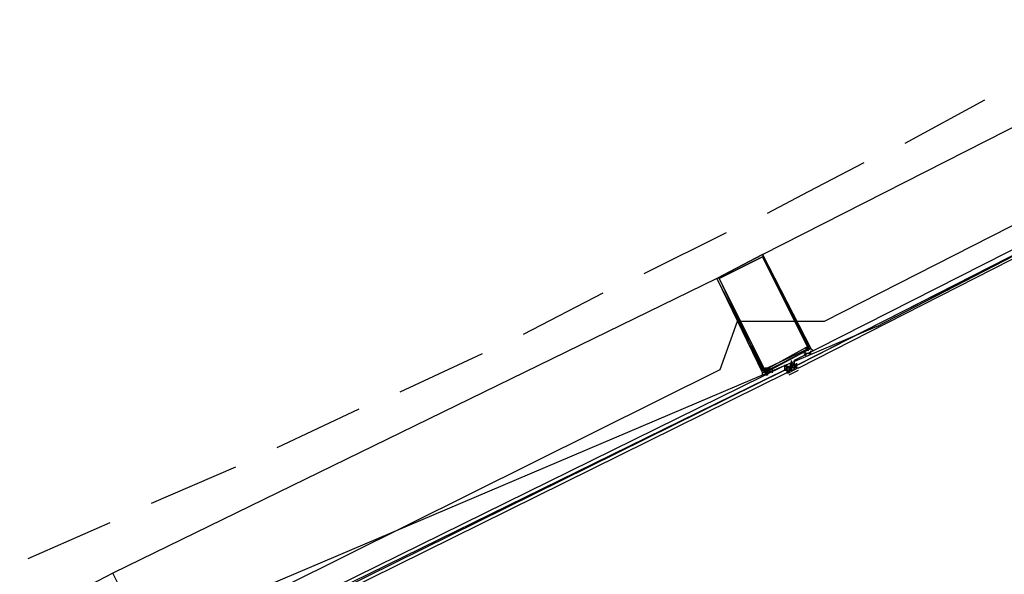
# Model space of a CAD drawing. Header units: feet. Extents: x -79 to 198, y -22 to 181.
# Tile 62 of 203: x 98.73 to 104.16, y 23.76 to 26.82. Entities that reach past the tile are written whole.
import ezdxf

# ---------------------------------------------------------------- set-up
doc = ezdxf.new("R2010")
doc.units = ezdxf.units.FT
doc.layers.add('A-AREA-UNIDAD', color=30, linetype='CONTINUOUS')
doc.layers.add('A-LINEA', color=7, linetype='CONTINUOUS')

msp = doc.modelspace()

# ---------------------------------------------------------------- linework, layer by layer
at = {"layer": 'A-AREA-UNIDAD'}
msp.add_lwpolyline([(76.608, 16.8889), (84.928, 18.4889), (91.072, 20.1956), (91.52, 20.5156), (92.288, 20.6044), (95.2, 21.6889), (95.328, 21.92), (95.84, 21.92), (99.008, 23.1644), (99.04, 23.3956), (99.84, 23.52), (102.592, 24.8889), (102.688, 25.1556), (103.168, 25.1556), (106.24, 26.72), (106.272, 27.0044), (106.88, 27.0756), (109.6, 28.7289)], dxfattribs=at)
at = {"layer": 'A-LINEA'}
for p, q in [((102.8267, 25.5244), (106.1333, 27.2044)), ((103.6133, 26.1378), (104.0533, 26.3778)), ((102.1733, 25.4178), (102.6267, 25.6444)), ((102.5733, 25.3911), (99.24, 23.7644)), ((101.5067, 25.0844), (101.9467, 25.3111)), ((93.693, 20.9769), (103.4585, 25.128)), ((103.08, 25.0044), (103.08, 25.0044)), ((100.8267, 24.7644), (101.28, 24.9778)), ((103.08, 24.9778), (103.08, 24.9778)), ((103.08, 24.9644), (103.08, 24.9644)), ((102.9467, 24.9111), (102.9467, 24.9111)), ((102.9467, 24.9111), (102.9467, 24.9111)), ((102.9467, 24.9111), (102.9467, 24.9111)), ((102.9467, 24.9111), (102.9467, 24.9111)), ((102.9467, 24.9111), (102.9467, 24.9111)), ((102.9467, 24.9111), (102.9467, 24.9111)), ((102.9467, 24.9111), (102.9467, 24.9111)), ((102.9467, 24.9111), (102.9467, 24.9111)), ((102.9467, 24.8978), (102.9467, 24.8978)), ((102.9467, 24.8978), (102.9467, 24.8978)), ((102.9467, 24.8978), (102.9467, 24.8978)), ((102.9467, 24.8978), (102.9467, 24.8978)), ((102.9467, 24.8978), (102.9467, 24.8978)), ((102.9467, 24.8978), (102.9467, 24.8978)), ((102.9467, 24.8978), (102.9467, 24.8978)), ((102.9467, 24.8978), (102.9467, 24.8978)), ((102.96, 24.9111), (102.96, 24.9111)), ((102.96, 24.9111), (102.96, 24.9111)), ((102.96, 24.9111), (102.96, 24.9111)), ((102.96, 24.9111), (102.96, 24.9111)), ((102.96, 24.9111), (102.96, 24.9111)), ((102.96, 24.8978), (102.96, 24.8978)), ((102.96, 24.8978), (102.96, 24.8978)), ((102.96, 24.8978), (102.96, 24.8978)), ((102.96, 24.8978), (102.96, 24.8978)), ((102.96, 24.8978), (102.9733, 24.8978)), ((102.96, 24.8978), (102.96, 24.8978)), ((102.96, 24.8978), (102.96, 24.8978)), ((102.96, 24.8978), (102.96, 24.8978)), ((102.96, 24.8978), (102.96, 24.8844)), ((102.96, 24.8978), (102.96, 24.8978)), ((102.96, 24.8978), (102.96, 24.8978)), ((102.96, 24.8978), (102.96, 24.8978)), ((102.96, 24.8978), (102.96, 24.8978)), ((102.96, 24.8978), (102.96, 24.8978)), ((102.96, 24.8978), (102.96, 24.8978)), ((102.96, 24.8978), (102.96, 24.8978)), ((102.96, 24.8844), (102.96, 24.8978)), ((102.96, 24.8978), (102.96, 24.8978)), ((102.96, 24.8978), (102.96, 24.8978)), ((102.96, 24.8978), (102.96, 24.8978)), ((102.96, 24.8978), (102.96, 24.8978)), ((102.96, 24.8978), (102.96, 24.8978)), ((102.96, 24.8978), (102.96, 24.8978)), ((102.96, 24.8978), (102.96, 24.8978)), ((102.96, 24.8978), (102.96, 24.8978)), ((102.96, 24.8978), (102.96, 24.8978)), ((102.96, 24.8978), (102.96, 24.8978)), ((102.96, 24.8978), (102.96, 24.8978)), ((102.96, 24.8978), (102.96, 24.8978)), ((102.96, 24.8978), (102.96, 24.8978)), ((102.96, 24.8978), (102.96, 24.8978)), ((102.96, 24.8978), (102.96, 24.8978)), ((102.96, 24.8978), (102.96, 24.8978)), ((102.96, 24.8978), (102.96, 24.8978)), ((102.96, 24.8978), (102.96, 24.8978)), ((102.96, 24.8978), (102.96, 24.8978)), ((102.96, 24.8978), (102.96, 24.8978)), ((102.96, 24.8978), (102.96, 24.8978)), ((102.96, 24.8978), (102.96, 24.8978)), ((103.0222, 24.8971), (102.9705, 24.8708)), ((102.9733, 24.8978), (102.9733, 24.8978)), ((102.9733, 24.8978), (102.9733, 24.8978)), ((102.9733, 24.8978), (102.9867, 24.8978)), ((102.9733, 24.8978), (102.9733, 24.8978)), ((102.9733, 24.8978), (102.9867, 24.8978)), ((102.9733, 24.8978), (102.9733, 24.8978)), ((102.9733, 24.8978), (102.9733, 24.8978)), ((102.9733, 24.8978), (102.9733, 24.8978)), ((102.9733, 24.8978), (102.9867, 24.8978)), ((102.9733, 24.8978), (102.9733, 24.8978)), ((102.9733, 24.8978), (102.9733, 24.8978)), ((102.9733, 24.8978), (102.9733, 24.8978)), ((102.9733, 24.8978), (102.9733, 24.8978)), ((102.9733, 24.8978), (102.9733, 24.8978)), ((102.9733, 24.8978), (102.9733, 24.8978)), ((102.9733, 24.8978), (102.9733, 24.8978)), ((102.9733, 24.8978), (102.9733, 24.8978)), ((102.9733, 24.8978), (102.9733, 24.8978)), ((102.9733, 24.8978), (102.9733, 24.8978)), ((102.9733, 24.8978), (102.9733, 24.8978)), ((102.9733, 24.8978), (102.9733, 24.8978)), ((102.9733, 24.8978), (102.9733, 24.8978)), ((102.9733, 24.8978), (102.9733, 24.8978)), ((102.9733, 24.8978), (102.9867, 24.8978)), ((102.9733, 24.8978), (102.9733, 24.8978)), ((102.9733, 24.8978), (102.9733, 24.8978)), ((102.9733, 24.8978), (102.9733, 24.8978)), ((102.9733, 24.8978), (102.9733, 24.8978)), ((102.9733, 24.8978), (102.9733, 24.8978)), ((102.9733, 24.8978), (102.9733, 24.8978)), ((102.9733, 24.8978), (102.9733, 24.8978)), ((102.9733, 24.8978), (102.9733, 24.8978)), ((102.9733, 24.8978), (102.9733, 24.8978)), ((102.9733, 24.8978), (102.9733, 24.8978)), ((102.9733, 24.8978), (102.9733, 24.8978)), ((102.9733, 24.8978), (102.9733, 24.8978)), ((102.9733, 24.8978), (102.9733, 24.8978)), ((102.9733, 24.8978), (102.9733, 24.8978)), ((102.9733, 24.8978), (102.9733, 24.8978)), ((102.9733, 24.8978), (102.9733, 24.8978)), ((102.9733, 24.8978), (102.9733, 24.8978)), ((102.9733, 24.8978), (102.9733, 24.8978)), ((102.9733, 24.8978), (102.9733, 24.8978)), ((102.9733, 24.8978), (102.9733, 24.8978)), ((102.9733, 24.8978), (102.9733, 24.8978)), ((102.9733, 24.8978), (102.9733, 24.8978)), ((102.9733, 24.8978), (102.9733, 24.8978)), ((102.9867, 24.8978), (102.9733, 24.8978)), ((102.9733, 24.8978), (102.9733, 24.8978)), ((102.9733, 24.8978), (102.9733, 24.8978)), ((102.9733, 24.8978), (102.9733, 24.8978)), ((102.9867, 24.8978), (102.9733, 24.8978)), ((102.9733, 24.8978), (102.9733, 24.8978)), ((102.9733, 24.8978), (102.9733, 24.8978)), ((102.9733, 24.8978), (102.9733, 24.8978)), ((102.9733, 24.8978), (102.9733, 24.8978)), ((102.9733, 24.8978), (102.9733, 24.8978)), ((102.9733, 24.8978), (102.9733, 24.8978)), ((102.9733, 24.8978), (102.9733, 24.8978)), ((102.9733, 24.8978), (102.9733, 24.8978)), ((102.9733, 24.8978), (102.9733, 24.8978)), ((102.9733, 24.8978), (102.9733, 24.8978)), ((102.9733, 24.8978), (102.9733, 24.8978)), ((102.9733, 24.8978), (102.9733, 24.8978)), ((102.9733, 24.8978), (102.9733, 24.8978)), ((102.9867, 24.9378), (102.9867, 24.9378)), ((102.9867, 24.9378), (102.9867, 24.9378)), ((102.9867, 24.9244), (102.9867, 24.9244)), ((102.9867, 24.9244), (102.9867, 24.9244)), ((102.9867, 24.9244), (102.9867, 24.9244)), ((102.9867, 24.9111), (102.9867, 24.9244)), ((102.9867, 24.9244), (102.9867, 24.9244)), ((102.9867, 24.9244), (102.9867, 24.9244)), ((102.9867, 24.9111), (102.9867, 24.9111)), ((102.9867, 24.9111), (102.9867, 24.9111)), ((102.9867, 24.9111), (102.9867, 24.9111)), ((102.9867, 24.9111), (103, 24.8978)), ((102.9867, 24.9111), (102.9867, 24.9111)), ((102.9867, 24.9111), (102.9867, 24.9111)), ((102.9867, 24.9111), (102.9867, 24.9111)), ((102.9867, 24.9111), (102.9867, 24.9111)), ((102.9867, 24.8978), (102.9867, 24.9111)), ((102.9867, 24.9111), (102.9867, 24.9111)), ((102.9867, 24.9111), (102.9867, 24.9111)), ((102.9867, 24.9111), (102.9867, 24.9111)), ((102.9867, 24.9111), (102.9867, 24.9111)), ((102.9867, 24.9111), (102.9867, 24.9111)), ((102.9867, 24.9111), (102.9867, 24.8978)), ((102.9867, 24.9111), (102.9867, 24.9111)), ((102.9867, 24.9111), (102.9867, 24.9111)), ((102.9867, 24.9111), (102.9867, 24.9111)), ((102.9867, 24.9111), (102.9867, 24.9111)), ((102.9867, 24.9111), (102.9867, 24.8978)), ((102.9867, 24.9111), (102.9867, 24.9111)), ((102.9867, 24.9111), (102.9867, 24.9111)), ((102.9867, 24.9111), (102.9867, 24.9111)), ((102.9867, 24.9111), (102.9867, 24.9111)), ((103, 24.9111), (102.9867, 24.9111)), ((102.9867, 24.9111), (102.9867, 24.9111)), ((102.9867, 24.9111), (102.9867, 24.9111)), ((102.9867, 24.9111), (102.9867, 24.9111)), ((103, 24.9111), (102.9867, 24.9111)), ((102.9867, 24.9111), (102.9867, 24.9111)), ((102.9867, 24.9111), (102.9867, 24.9111)), ((102.9867, 24.9111), (102.9867, 24.9111)), ((102.9867, 24.9111), (102.9867, 24.9111)), ((102.9867, 24.9111), (102.9867, 24.9111)), ((102.9867, 24.9111), (102.9867, 24.9111)), ((102.9867, 24.9111), (102.9867, 24.9111)), ((102.9867, 24.9111), (102.9867, 24.9111)), ((102.9867, 24.8978), (102.9867, 24.8844)), ((102.9867, 24.8978), (102.9867, 24.8978)), ((102.9867, 24.8978), (102.9867, 24.8978)), ((102.9867, 24.8978), (102.9867, 24.8978)), ((102.9867, 24.8978), (102.9867, 24.8978)), ((102.9867, 24.8978), (102.9867, 24.8978)), ((102.9867, 24.8978), (102.9867, 24.8978)), ((102.9867, 24.8978), (102.9867, 24.8978)), ((102.9867, 24.8978), (102.9867, 24.8978)), ((102.9867, 24.8978), (102.9867, 24.8978)), ((102.9867, 24.8978), (102.9867, 24.8978)), ((102.9867, 24.8978), (102.9867, 24.8978)), ((102.9867, 24.8978), (102.9867, 24.8978)), ((102.9867, 24.8978), (102.9867, 24.8978)), ((102.9867, 24.8978), (102.9867, 24.8978)), ((102.9867, 24.8978), (102.9867, 24.8978)), ((102.9867, 24.8978), (102.9867, 24.8978)), ((102.9867, 24.8978), (102.9867, 24.8978)), ((102.9867, 24.8978), (102.9867, 24.8978)), ((102.9867, 24.8978), (102.9867, 24.8978)), ((102.9867, 24.8978), (102.9867, 24.8978)), ((102.9867, 24.8978), (102.9867, 24.8978)), ((102.9867, 24.8978), (102.9867, 24.8978)), ((103, 24.8978), (102.9867, 24.8978)), ((102.9867, 24.8978), (102.9867, 24.8978)), ((102.9867, 24.8978), (102.9867, 24.8978)), ((102.9867, 24.8978), (102.9867, 24.8978)), ((102.9867, 24.8978), (102.9867, 24.8844)), ((102.9867, 24.8978), (102.9867, 24.8978)), ((102.9867, 24.8978), (102.9867, 24.8844)), ((102.9867, 24.8978), (102.9867, 24.8978)), ((102.9867, 24.8978), (102.9867, 24.8978)), ((102.9867, 24.8978), (102.9867, 24.8978)), ((102.9867, 24.8978), (102.9867, 24.8978)), ((102.9867, 24.8978), (102.9867, 24.8978)), ((102.9867, 24.8978), (102.9867, 24.8978)), ((102.9867, 24.8978), (102.9867, 24.8978)), ((102.9867, 24.8978), (102.9867, 24.8978)), ((102.9867, 24.8978), (102.9867, 24.8844)), ((102.9867, 24.8978), (102.9867, 24.8978)), ((102.9867, 24.8978), (102.9867, 24.8978)), ((102.9867, 24.8978), (102.9867, 24.8844)), ((102.9867, 24.8978), (102.9867, 24.8978)), ((102.9867, 24.8978), (102.9867, 24.8978)), ((102.9867, 24.8978), (102.9867, 24.8978)), ((102.9867, 24.8978), (102.9867, 24.8978)), ((102.9867, 24.8978), (102.9867, 24.8978)), ((102.9867, 24.8978), (102.9867, 24.8978)), ((102.9867, 24.8978), (102.9867, 24.8978)), ((102.9867, 24.8978), (102.9867, 24.8978)), ((102.9867, 24.8978), (102.9867, 24.8978)), ((102.9867, 24.8978), (102.9867, 24.8978)), ((102.9867, 24.8978), (102.9867, 24.8978)), ((102.9867, 24.8978), (102.9867, 24.8978)), ((102.9867, 24.8978), (102.9867, 24.8978)), ((103, 24.9378), (103, 24.9378)), ((103, 24.9378), (103, 24.9378)), ((103, 24.9378), (103, 24.9378)), ((103, 24.9378), (103, 24.9378)), ((103, 24.9111), (103, 24.9244)), ((103, 24.9111), (103, 24.9244)), ((103, 24.9111), (103, 24.9244)), ((103, 24.9111), (103, 24.9244)), ((103, 24.9244), (103, 24.9244)), ((103, 24.9244), (103, 24.9244)), ((103, 24.9244), (103, 24.9244)), ((103, 24.9244), (103, 24.9244)), ((103, 24.9244), (103, 24.9244)), ((103, 24.9244), (103, 24.9244)), ((103, 24.9244), (103, 24.9244)), ((103, 24.9244), (103, 24.9244)), ((103, 24.9244), (103, 24.9244)), ((103, 24.9244), (103, 24.9244)), ((103, 24.9244), (103, 24.9244)), ((103, 24.9244), (103, 24.9244)), ((103, 24.9244), (103, 24.9244)), ((103, 24.9244), (103, 24.9244)), ((103, 24.9244), (103, 24.9244)), ((103, 24.9111), (103, 24.9111)), ((103, 24.9111), (103, 24.9111)), ((103, 24.9111), (103, 24.9111)), ((103, 24.9111), (103, 24.9111)), ((103, 24.9111), (103, 24.9111)), ((103, 24.9111), (103, 24.9111)), ((103, 24.9111), (103, 24.9111)), ((103, 24.9111), (103, 24.9111)), ((103, 24.9111), (103, 24.9111)), ((103, 24.9111), (103, 24.9111)), ((103, 24.9111), (103, 24.9111)), ((103, 24.9111), (103, 24.9111)), ((103, 24.9111), (103, 24.9111)), ((103, 24.9111), (103, 24.9111)), ((103, 24.9111), (103, 24.9111)), ((103, 24.9111), (103, 24.9111)), ((103, 24.9111), (103, 24.9111)), ((103, 24.9111), (103, 24.9111)), ((103.0133, 24.9111), (103, 24.9111)), ((103, 24.9111), (103, 24.8978)), ((103, 24.9111), (103, 24.9111)), ((103, 24.9111), (103, 24.9111)), ((103, 24.9111), (103, 24.9111)), ((103, 24.9111), (103, 24.9111)), ((103, 24.9111), (103, 24.9111)), ((103, 24.9111), (103, 24.9111)), ((103, 24.9111), (103, 24.9111)), ((103, 24.9111), (103, 24.9111)), ((103, 24.9111), (103, 24.9111)), ((103, 24.9111), (103, 24.9111)), ((103, 24.9111), (103, 24.9111)), ((103, 24.9111), (103, 24.9111)), ((103, 24.9111), (103, 24.9111)), ((103, 24.9111), (103, 24.8978)), ((103, 24.9111), (103, 24.9111)), ((103, 24.9111), (103, 24.9111)), ((103, 24.9111), (103, 24.9111)), ((103, 24.9111), (103, 24.9111)), ((103, 24.9111), (103, 24.9111)), ((103, 24.9111), (103, 24.9111)), ((103, 24.9111), (103, 24.9111)), ((103, 24.9111), (103, 24.9111)), ((103, 24.9111), (103, 24.9111)), ((103, 24.9111), (103, 24.9111)), ((103, 24.9111), (103, 24.9111)), ((103, 24.8978), (103, 24.8844)), ((103, 24.8978), (103, 24.8978)), ((103, 24.8978), (103, 24.8978)), ((103, 24.8978), (103, 24.8978)), ((103, 24.8978), (103, 24.8978)), ((103, 24.8978), (103, 24.8978)), ((103, 24.8978), (103, 24.8978)), ((103, 24.8978), (103, 24.8978)), ((103, 24.8844), (103, 24.8978)), ((103, 24.8978), (103, 24.8978)), ((103, 24.8978), (103, 24.8978)), ((103, 24.8978), (103, 24.8978)), ((103, 24.8978), (103, 24.8978)), ((103, 24.8978), (103, 24.8978)), ((103, 24.8978), (103, 24.8978)), ((103, 24.8978), (103, 24.8978)), ((103, 24.8978), (103, 24.8978)), ((103, 24.8978), (103, 24.8978)), ((103, 24.8978), (103, 24.8978)), ((103, 24.8978), (103, 24.8978)), ((103, 24.8978), (103, 24.8978)), ((103, 24.8978), (103, 24.8978)), ((103, 24.8978), (103, 24.8978)), ((103, 24.8978), (103, 24.8978)), ((103, 24.8978), (103, 24.8978)), ((103, 24.8978), (103, 24.8978)), ((103.0133, 24.8978), (103, 24.8978)), ((103.0133, 24.8978), (103, 24.8978)), ((103.0133, 24.8978), (103, 24.8978)), ((103, 24.8978), (103, 24.8978)), ((103, 24.8978), (103, 24.8978)), ((103, 24.8978), (103, 24.8978)), ((103, 24.8978), (103, 24.8978)), ((103, 24.8978), (103, 24.8978)), ((103.0133, 24.8978), (103, 24.8978)), ((103, 24.8978), (103, 24.8978)), ((103, 24.8978), (103, 24.8978)), ((103, 24.8978), (103, 24.8978)), ((103, 24.8978), (103, 24.8978)), ((103, 24.8978), (103, 24.8978)), ((103, 24.8978), (103, 24.8978)), ((103, 24.8978), (103, 24.8978)), ((103, 24.8978), (103, 24.8978)), ((103, 24.8978), (103, 24.8978)), ((103, 24.8978), (103, 24.8978)), ((103, 24.8978), (103, 24.8978)), ((103, 24.8978), (103, 24.8978)), ((103, 24.8978), (103, 24.8978)), ((103, 24.8978), (103, 24.8978)), ((103, 24.8978), (103, 24.8978)), ((103, 24.8978), (103, 24.8978)), ((103, 24.8978), (103, 24.8978)), ((103.0133, 24.8978), (103, 24.8978)), ((103, 24.8978), (103, 24.8978)), ((103, 24.8978), (103, 24.8978)), ((103, 24.8978), (103, 24.8978)), ((103, 24.8978), (103, 24.8978)), ((103, 24.8978), (103, 24.8978)), ((103, 24.8978), (103, 24.8978)), ((103, 24.8978), (103, 24.8978)), ((103, 24.8978), (103, 24.8978)), ((103, 24.8978), (103, 24.8978)), ((103, 24.8978), (103, 24.8978)), ((103, 24.8978), (103, 24.8978)), ((103, 24.8978), (103, 24.8978)), ((103.0133, 24.9244), (103.0133, 24.9111)), ((103.0133, 24.9111), (103.0133, 24.9111)), ((103.0133, 24.9111), (103.0133, 24.9111)), ((103.0133, 24.9111), (103.0133, 24.9111)), ((103.0133, 24.9111), (103.0133, 24.9111)), ((103.0133, 24.9111), (103.0133, 24.9111)), ((103.0133, 24.8978), (103.0133, 24.9111)), ((103.0133, 24.9111), (103.0133, 24.9111)), ((103.0133, 24.9111), (103.0133, 24.9111)), ((103.0133, 24.9111), (103.0133, 24.9111)), ((103.0133, 24.9111), (103.0133, 24.9111)), ((103.0133, 24.9111), (103.0133, 24.9111)), ((103.0133, 24.9111), (103.0133, 24.9111)), ((103.0133, 24.9111), (103.0133, 24.9111)), ((103.0133, 24.8978), (103.0133, 24.8978)), ((103.0133, 24.8978), (103.0133, 24.8978)), ((103.0133, 24.8978), (103.0133, 24.8978)), ((103.0133, 24.8978), (103.0133, 24.8978)), ((103.0133, 24.8978), (103.0133, 24.8978)), ((103.0133, 24.8978), (103.0133, 24.8978)), ((103.0133, 24.8978), (103.0133, 24.8978)), ((103.0133, 24.8978), (103.0133, 24.8978)), ((103.0133, 24.8978), (103.0133, 24.8978)), ((103.0133, 24.8978), (103.0133, 24.8978)), ((103.0133, 24.8978), (103.0133, 24.8978)), ((103.0133, 24.8978), (103.0133, 24.8978)), ((103.0133, 24.8978), (103.0133, 24.8978)), ((103.0133, 24.8978), (103.0133, 24.8978)), ((103.0133, 24.8978), (103.0133, 24.8978)), ((103.0133, 24.8978), (103.0133, 24.8978)), ((103.0133, 24.8978), (103.0133, 24.8978)), ((103.0133, 24.8978), (103.0133, 24.8978)), ((103.0133, 24.8978), (103.0133, 24.8978)), ((103.0133, 24.8978), (103.0133, 24.8978)), ((103.0133, 24.8978), (103.0133, 24.8978)), ((102.84, 24.8844), (102.84, 24.8844)), ((102.8667, 24.8711), (102.8667, 24.8711)), ((102.8667, 24.8711), (102.8667, 24.8711)), ((102.9467, 24.8844), (102.9467, 24.8844)), ((102.9467, 24.8844), (102.96, 24.8844)), ((102.96, 24.8844), (102.96, 24.8844)), ((102.96, 24.8844), (102.96, 24.8844)), ((102.96, 24.8844), (102.9733, 24.8844)), ((102.96, 24.8844), (102.96, 24.8844)), ((102.96, 24.8844), (102.96, 24.8844)), ((102.96, 24.8844), (102.96, 24.8844)), ((102.96, 24.8844), (102.96, 24.8844)), ((102.96, 24.8844), (102.96, 24.8711)), ((102.96, 24.8844), (102.96, 24.8844)), ((102.96, 24.8844), (102.96, 24.8844)), ((102.96, 24.8844), (102.96, 24.8844)), ((102.96, 24.8844), (102.96, 24.8844)), ((102.96, 24.8844), (102.96, 24.8844)), ((102.96, 24.8844), (102.96, 24.8844)), ((102.96, 24.8844), (102.96, 24.8844)), ((102.96, 24.8844), (102.96, 24.8844)), ((102.96, 24.8844), (102.96, 24.8844)), ((102.96, 24.8844), (102.96, 24.8844)), ((102.96, 24.8844), (102.96, 24.8844)), ((102.96, 24.8844), (102.96, 24.8844)), ((102.96, 24.8844), (102.96, 24.8844)), ((102.96, 24.8844), (102.96, 24.8844)), ((102.96, 24.8844), (102.96, 24.8844)), ((102.96, 24.8844), (102.96, 24.8844)), ((102.96, 24.8844), (102.96, 24.8844)), ((102.96, 24.8844), (102.96, 24.8844)), ((102.9733, 24.8844), (102.96, 24.8844)), ((102.96, 24.8844), (102.96, 24.8844)), ((102.96, 24.8844), (102.96, 24.8844)), ((102.9733, 24.8844), (102.96, 24.8844)), ((102.96, 24.8711), (102.96, 24.8711)), ((103.0232, 24.8839), (102.9712, 24.8582)), ((102.9733, 24.8844), (102.9733, 24.8844)), ((102.9733, 24.8844), (102.9733, 24.8844)), ((102.9733, 24.8844), (102.9733, 24.8844)), ((102.9733, 24.8844), (102.9733, 24.8844)), ((102.9733, 24.8844), (102.9733, 24.8844)), ((102.9733, 24.8844), (102.9733, 24.8844)), ((102.9733, 24.8844), (102.9733, 24.8844)), ((102.9733, 24.8844), (102.9733, 24.8844)), ((102.9733, 24.8844), (102.9733, 24.8844)), ((102.9733, 24.8844), (102.9733, 24.8844)), ((102.9733, 24.8844), (102.9733, 24.8844)), ((102.9733, 24.8844), (102.9733, 24.8844)), ((102.9733, 24.8844), (102.9733, 24.8844)), ((102.9733, 24.8844), (102.9733, 24.8844)), ((102.9733, 24.8844), (102.9733, 24.8844)), ((102.9733, 24.8844), (102.9733, 24.8844)), ((102.9733, 24.8844), (102.9733, 24.8844)), ((102.9733, 24.8844), (102.9733, 24.8844)), ((102.9733, 24.8844), (102.9733, 24.8844)), ((102.9733, 24.8844), (102.9733, 24.8844)), ((102.9733, 24.8844), (102.9733, 24.8844)), ((102.9733, 24.8844), (102.9733, 24.8844)), ((102.9733, 24.8844), (102.9733, 24.8844)), ((102.9733, 24.8844), (102.9733, 24.8844)), ((102.9733, 24.8844), (102.9733, 24.8844)), ((102.9733, 24.8844), (102.9733, 24.8844)), ((102.9733, 24.8844), (102.9733, 24.8844)), ((102.9733, 24.8844), (102.9733, 24.8844)), ((102.9733, 24.8844), (102.9733, 24.8844)), ((102.9733, 24.8844), (102.9733, 24.8844)), ((102.9733, 24.8711), (102.9733, 24.8844)), ((102.9733, 24.8844), (102.9733, 24.8844)), ((102.9733, 24.8844), (102.9733, 24.8844)), ((102.9867, 24.8844), (102.9733, 24.8844)), ((102.9733, 24.8844), (102.9733, 24.8711)), ((102.9733, 24.8844), (102.9733, 24.8711)), ((102.9733, 24.8844), (102.9867, 24.8844)), ((102.9733, 24.8844), (102.9733, 24.8844)), ((102.9733, 24.8844), (102.9733, 24.8844)), ((102.9733, 24.8844), (102.9733, 24.8844)), ((102.9733, 24.8844), (102.9733, 24.8844)), ((102.9733, 24.8844), (102.9733, 24.8844)), ((102.9733, 24.8844), (102.9733, 24.8844)), ((102.9733, 24.8844), (102.9733, 24.8844)), ((102.9733, 24.8844), (102.9733, 24.8844)), ((102.9733, 24.8844), (102.9733, 24.8844)), ((102.9733, 24.8844), (102.9733, 24.8844)), ((102.9733, 24.8844), (102.9733, 24.8844)), ((102.9733, 24.8844), (102.9733, 24.8844)), ((102.9733, 24.8844), (102.9733, 24.8844)), ((102.9733, 24.8844), (102.9733, 24.8844)), ((102.9733, 24.8844), (102.9733, 24.8844)), ((102.9733, 24.8844), (102.9733, 24.8844)), ((102.9733, 24.8844), (102.9733, 24.8844)), ((102.9733, 24.8844), (102.9733, 24.8844)), ((102.9733, 24.8844), (102.9733, 24.8844)), ((102.9733, 24.8844), (102.9733, 24.8844)), ((102.9733, 24.8844), (102.9733, 24.8844)), ((102.9733, 24.8844), (102.9733, 24.8844)), ((102.9733, 24.8844), (102.9733, 24.8844)), ((102.9733, 24.8844), (102.9733, 24.8844)), ((102.9733, 24.8844), (102.9733, 24.8844)), ((102.9733, 24.8844), (102.9733, 24.8844)), ((102.9733, 24.8844), (102.9733, 24.8844)), ((102.9733, 24.8844), (102.9733, 24.8844)), ((102.9733, 24.8844), (102.9733, 24.8844)), ((102.9733, 24.8711), (102.9733, 24.8711)), ((102.9733, 24.8711), (102.9733, 24.8711)), ((102.9733, 24.8711), (102.9733, 24.8711)), ((102.9733, 24.8711), (102.9733, 24.8711)), ((102.9733, 24.8711), (102.9733, 24.8711)), ((102.9733, 24.8711), (102.9733, 24.8711)), ((102.9733, 24.8711), (102.9733, 24.8711)), ((102.9733, 24.8711), (102.9733, 24.8711)), ((102.9733, 24.8711), (102.9733, 24.8711)), ((102.9733, 24.8711), (102.9733, 24.8711)), ((102.9733, 24.8711), (102.9733, 24.8711)), ((102.9733, 24.8711), (102.9733, 24.8711)), ((102.9733, 24.8711), (102.9733, 24.8711)), ((102.9867, 24.8844), (102.9867, 24.8844)), ((102.9867, 24.8844), (102.9867, 24.8844)), ((102.9867, 24.8844), (102.9867, 24.8844)), ((102.9867, 24.8844), (102.9867, 24.8844)), ((102.9867, 24.8844), (102.9867, 24.8844)), ((102.9867, 24.8844), (102.9867, 24.8844)), ((102.9867, 24.8844), (102.9867, 24.8844)), ((102.9867, 24.8844), (102.9867, 24.8844)), ((102.9867, 24.8844), (102.9867, 24.8844)), ((102.9867, 24.8844), (102.9867, 24.8844)), ((102.9867, 24.8844), (102.9867, 24.8844)), ((102.9867, 24.8844), (102.9867, 24.8844)), ((102.9867, 24.8844), (102.9867, 24.8844)), ((102.9867, 24.8844), (102.9867, 24.8844)), ((102.9867, 24.8844), (102.9867, 24.8844)), ((102.9867, 24.8844), (102.9867, 24.8844)), ((102.9867, 24.8844), (102.9867, 24.8844)), ((102.9867, 24.8844), (102.9867, 24.8844)), ((102.9867, 24.8844), (102.9867, 24.8844)), ((103, 24.8844), (102.9867, 24.8844)), ((102.9867, 24.8844), (102.9867, 24.8844)), ((102.9867, 24.8844), (102.9867, 24.8844)), ((102.9867, 24.8844), (102.9867, 24.8844)), ((102.9867, 24.8844), (102.9867, 24.8844)), ((102.9867, 24.8844), (102.9867, 24.8844)), ((102.9867, 24.8844), (102.9867, 24.8844)), ((102.9867, 24.8844), (102.9867, 24.8844)), ((102.9867, 24.8844), (102.9867, 24.8844)), ((102.9867, 24.8844), (102.9867, 24.8844)), ((102.9867, 24.8844), (102.9867, 24.8844)), ((102.9867, 24.8844), (102.9867, 24.8844)), ((102.9867, 24.8844), (102.9867, 24.8844)), ((102.9867, 24.8844), (102.9867, 24.8844)), ((102.9867, 24.8844), (102.9867, 24.8844)), ((103, 24.8844), (103, 24.8844)), ((103, 24.8844), (103, 24.8844)), ((103, 24.8844), (103, 24.8844)), ((103, 24.8844), (103, 24.8844)), ((103, 24.8844), (103, 24.8844)), ((103, 24.8844), (103, 24.8844)), ((103, 24.8844), (103, 24.8844)), ((100.1467, 24.4578), (100.6, 24.6711)), ((99.4533, 24.1511), (99.92, 24.3511)), ((98.7733, 23.8444), (99.2267, 24.0444))]:
    msp.add_line(p, q, dxfattribs=at)
for points in [[(103.4533, 25.1244), (105.36, 26.1111), (107.24, 27.1511), (109.1067, 28.2444), (110.9333, 29.3778), (112.7467, 30.5511), (114.52, 31.7644), (116.2667, 33.0311), (117.9733, 34.3244), (119.6533, 35.6711), (121.3067, 37.0578)], [(103, 24.9244), (103.0133, 24.9111), (106.52, 26.6978), (106.52, 26.7111), (106.52, 26.7244), (103, 24.9378), (103, 24.9244)], [(103.0267, 24.8978), (106.5333, 26.6844), (106.5333, 26.6978), (103.0133, 24.9111), (103.0133, 24.8978), (103.0267, 24.8978)], [(102.8533, 25.7511), (103.08, 25.8711), (103.3867, 26.0311)], [(102.8267, 25.5244), (102.5733, 25.3911), (102.8267, 24.8711), (103.0933, 25.0044), (102.8267, 25.5244)], [(102.5733, 25.3911), (102.8267, 25.5244), (103.0933, 25.0044), (102.84, 24.8711), (102.5733, 25.3911)], [(102.8267, 25.5111), (102.5867, 25.3911), (102.8267, 24.8844), (103.08, 25.0044), (102.8267, 25.5111)], [(102.5867, 25.3911), (102.8267, 25.5111), (103.08, 25.0178), (102.84, 24.8844), (102.5867, 25.3911)], [(103.0533, 24.9911), (103.0667, 24.9911), (103.0667, 24.9911), (103.0667, 25.0044), (103.0667, 24.9911), (103.0667, 25.0044), (103.0667, 25.0044), (103.0667, 25.0044), (103.08, 25.0044), (103.08, 25.0044), (103.08, 25.0044), (103.08, 25.0044), (103.08, 25.0044), (103.0933, 25.0044), (103.0933, 25.0044), (103.1067, 24.9911), (103.1067, 24.9911)], [(103.08, 24.9778), (103.08, 24.9778), (103.0667, 24.9778), (103.0667, 24.9778), (103.0533, 24.9911), (103.0533, 24.9911), (103.08, 25.0044), (103.08, 25.0044), (103.08, 25.0044), (103.0667, 25.0044), (103.0667, 25.0044), (103.08, 25.0044), (103.08, 25.0044), (103.08, 25.0044), (103.08, 25.0044), (103.08, 25.0044), (103.08, 25.0044)], [(103.0667, 25.0044), (103.0667, 25.0044), (103.08, 24.9911), (103.08, 24.9911)], [(103.08, 25.0178), (103.08, 25.0044), (103.08, 25.0044), (103.08, 25.0044), (103.08, 25.0044), (103.08, 25.0044), (103.0933, 25.0044), (103.0933, 25.0044), (103.1067, 24.9911), (103.1067, 24.9911), (103.1067, 24.9911)], [(103.0667, 24.9644), (103.0667, 24.9644), (103.0667, 24.9644), (103.0533, 24.9778), (103.0533, 24.9778)], [(103.08, 24.9778), (103.0933, 24.9778), (103.0933, 24.9778), (103.0933, 24.9911)], [(103.0933, 24.9778), (103.0933, 24.9778), (103.0933, 24.9778), (103.0933, 24.9778)], [(102.9467, 24.8978), (102.9467, 24.8844), (99.4133, 23.1511), (99.4, 23.1644), (102.9467, 24.9111), (102.9467, 24.8978)], [(102.8667, 24.8711), (102.8667, 24.8711), (102.8667, 24.8711), (102.8667, 24.8711), (102.8667, 24.8978), (102.8667, 24.8978), (102.8533, 24.8844), (102.8533, 24.8844), (102.84, 24.8844), (102.8533, 24.8844), (102.84, 24.8978), (102.84, 24.8978)], [(102.84, 24.8978), (102.84, 24.8844), (102.84, 24.8844), (102.84, 24.8844), (102.84, 24.8844), (102.84, 24.8844), (102.84, 24.8711), (102.84, 24.8711), (102.84, 24.8578), (102.84, 24.8578)], [(102.84, 24.8978), (102.8533, 24.8978), (102.8533, 24.8844), (102.8533, 24.8844), (102.8533, 24.8844), (102.8533, 24.8844), (102.8667, 24.8978), (102.8667, 24.8978)], [(102.88, 24.8978), (102.88, 24.8711), (102.88, 24.8711), (102.88, 24.8711)], [(102.9467, 24.9111), (102.96, 24.8978), (102.9467, 24.8844), (102.96, 24.8844), (102.96, 24.8711)], [(102.9733, 24.8711), (102.96, 24.8844), (102.96, 24.8978), (102.96, 24.9111), (102.9467, 24.9111)], [(102.9493, 24.9079), (102.976, 24.9001), (102.9846, 24.9266)], [(102.9622, 24.9087), (102.9885, 24.8997), (102.9983, 24.9257)], [(102.9733, 24.8978), (102.9733, 24.8844), (102.9733, 24.8711)], [(102.9867, 24.8978), (102.9733, 24.8844), (102.9733, 24.8711)], [(102.9867, 24.8978), (102.9733, 24.8978), (102.9733, 24.8844)], [(103.0133, 24.8978), (103, 24.9111), (102.9867, 24.9244), (102.9867, 24.9378)], [(103, 24.9378), (103, 24.9244), (103.0133, 24.9111), (103.0133, 24.8978), (103.0267, 24.8978)], [(102.96, 24.8711), (99.4267, 23.1244), (99.4133, 23.1378), (102.9467, 24.8844), (102.96, 24.8844), (102.96, 24.8711)], [(102.8267, 24.8578), (102.8267, 24.8711), (102.8267, 24.8711), (102.84, 24.8844), (102.84, 24.8844), (102.84, 24.8844), (102.84, 24.8844), (102.8267, 24.8844), (102.84, 24.8844), (102.84, 24.8844)], [(102.8533, 24.8844), (102.84, 24.8844), (102.84, 24.8844)], [(102.8533, 24.8711), (102.8533, 24.8578), (102.8533, 24.8578), (102.84, 24.8578), (102.84, 24.8578), (102.84, 24.8578)], [(102.8533, 24.8844), (102.8533, 24.8844), (102.8533, 24.8844)], [(102.8533, 24.8578), (102.8533, 24.8578), (102.8533, 24.8578), (102.8533, 24.8578)], [(102.96, 24.8711), (102.9733, 24.8711), (102.9733, 24.8844)], [(99.24, 23.7644), (98.9867, 23.6311), (99.24, 23.1111), (99.5067, 23.2311), (99.24, 23.7644)]]:
    msp.add_lwpolyline(points, dxfattribs=at)
msp.add_lwpolyline([(102.84, 24.8844), (102.84, 24.8844), (102.84, 24.8844), (102.84, 24.8844)], close=True, dxfattribs=at)

doc.saveas('drawing.dxf')
